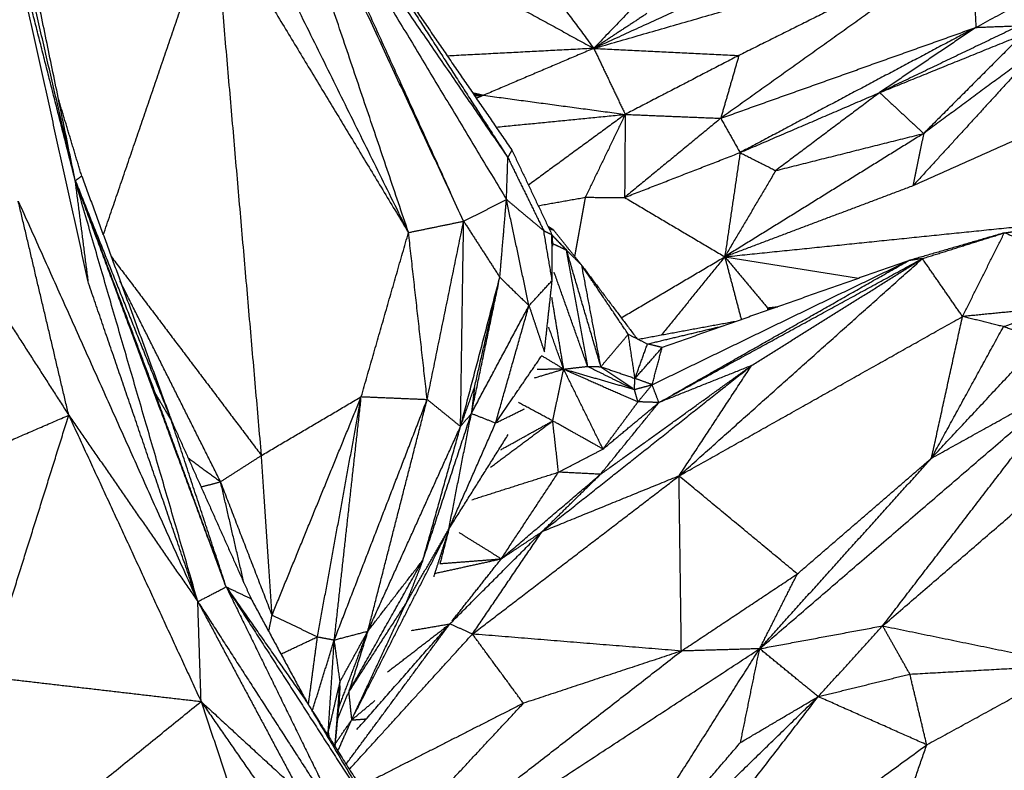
# Model space of a CAD drawing. Header units: millimetres. Extents: x 37.9 to 74.1, y 0 to 92.1.
# Tile 31 of 51: x 59.4 to 62.5, y 61.9 to 64.3. Entities that reach past the tile are written whole.
import ezdxf

# ---------------------------------------------------------------- set-up
doc = ezdxf.new("R2010")
doc.units = ezdxf.units.MM
doc.header["$MEASUREMENT"] = 0
doc.layers.add('Make2D$visible$lines', color=7, linetype='Continuous', true_color=0x000000)

msp = doc.modelspace()

# ---------------------------------------------------------------- linework, layer by layer
at = {"layer": 'Make2D$visible$lines'}
for points in [[(59.5466, 63.7665), (59.3927, 64.5131), (59.2388, 65.2598)], [(60.6234, 63.5985), (60.2279, 64.3989), (59.8323, 65.1993)], [(60.6234, 63.5985), (60.3643, 64.3652), (60.1051, 65.1319)], [(60.8015, 63.6352), (60.4533, 64.3835), (60.1051, 65.1319)], [(59.5466, 63.7665), (59.4017, 64.3897), (59.2569, 65.0128)], [(61.9434, 64.9475), (61.5827, 64.5706), (61.2221, 64.1936)], [(60.2451, 64.859), (60.5948, 64.3497), (60.9445, 63.8404)], [(60.2451, 64.859), (60.5925, 64.2821), (60.9399, 63.7053)], [(60.7598, 63.7271), (60.5024, 64.293), (60.2451, 64.859)], [(59.5896, 63.4344), (59.4533, 64.0517), (59.3171, 64.669)], [(62.2515, 64.6643), (61.7368, 64.429), (61.2221, 64.1936)], [(59.5466, 63.7665), (59.4348, 64.2062), (59.3229, 64.6459)], [(59.6372, 63.5909), (59.8163, 64.1143), (59.9953, 64.6377)], [(59.9953, 64.6377), (60.3094, 64.1181), (60.6234, 63.5985)], [(60.1483, 62.8782), (60.0718, 63.7579), (59.9953, 64.6377)], [(60.4805, 64.5612), (60.7125, 64.2008), (60.9445, 63.8404)], [(60.4805, 64.5612), (60.719, 64.2128), (60.9576, 63.8644)], [(60.9646, 64.5417), (61.0933, 64.3676), (61.2221, 64.1936)], [(61.2221, 64.1936), (61.8319, 64.3693), (62.4418, 64.5449)], [(62.4418, 64.5449), (62.0371, 64.2563), (61.6323, 63.9677)], [(62.4418, 64.5449), (62.0663, 64.3578), (61.6909, 64.1707)], [(62.4418, 64.5449), (62.4494, 64.4032), (62.457, 64.2615)], [(62.457, 64.2615), (62.7042, 64.3959), (62.9513, 64.5303)], [(60.8113, 64.4187), (61.0167, 64.3062), (61.2221, 64.1936)], [(61.3933, 64.3059), (61.3077, 64.2498), (61.2221, 64.1936)], [(61.6323, 63.9677), (62.0447, 64.1146), (62.457, 64.2615)], [(62.457, 64.2615), (62.0759, 64.0592), (61.6948, 63.8569)], [(62.5971, 64.2669), (62.3714, 64.1588), (62.1458, 64.0507)], [(62.457, 64.2615), (62.3014, 64.1561), (62.1458, 64.0507)], [(62.457, 64.2615), (62.527, 64.2642), (62.5971, 64.2669)], [(62.1458, 64.0507), (62.376, 64.144), (62.6063, 64.2373)], [(62.6063, 64.2373), (62.4472, 64.078), (62.2881, 63.9187)], [(61.2221, 64.1936), (60.9856, 64.1813), (60.7491, 64.1689)], [(61.2221, 64.1936), (61.0439, 64.1179), (60.8658, 64.0421)], [(61.2221, 64.1936), (61.2729, 64.087), (61.3236, 63.9804)], [(61.2221, 64.1936), (61.4565, 64.1822), (61.6909, 64.1707)], [(62.6577, 64.1917), (62.4555, 63.9706), (62.2533, 63.7494)], [(62.6577, 64.1917), (62.4729, 64.0552), (62.2881, 63.9187)], [(61.6909, 64.1707), (61.5072, 64.0755), (61.3236, 63.9804)], [(61.6909, 64.1707), (61.6616, 64.0692), (61.6323, 63.9677)], [(60.8302, 64.0505), (60.848, 64.0463), (60.8658, 64.0421)], [(61.6948, 63.8569), (61.9203, 63.9538), (62.1458, 64.0507)], [(62.1458, 64.0507), (61.9778, 63.9247), (61.8099, 63.7987)], [(62.1458, 64.0507), (62.2169, 63.9847), (62.2881, 63.9187)], [(59.5675, 63.7811), (59.5297, 63.9063), (59.492, 64.0315)], [(60.8329, 64.0465), (60.8494, 64.0443), (60.8658, 64.0421)], [(60.8367, 64.0409), (60.8513, 64.0415), (60.8658, 64.0421)], [(60.8658, 64.0421), (60.8542, 64.0372), (60.8427, 64.0323)], [(60.8658, 64.0421), (61.0947, 64.0113), (61.3236, 63.9804)], [(60.9064, 63.9392), (61.115, 63.9598), (61.3236, 63.9804)], [(61.3236, 63.9804), (61.1673, 63.8661), (61.011, 63.7518)], [(61.3236, 63.9804), (61.2592, 63.8464), (61.1947, 63.7124)], [(61.3236, 63.9804), (61.3226, 63.8461), (61.3217, 63.7119)], [(61.6323, 63.9677), (61.477, 63.8398), (61.3217, 63.7119)], [(61.3236, 63.9804), (61.478, 63.974), (61.6323, 63.9677)], [(61.6323, 63.9677), (61.6636, 63.9123), (61.6948, 63.8569)], [(62.7163, 63.9557), (62.4848, 63.8526), (62.2533, 63.7494)], [(62.2881, 63.9187), (61.9667, 63.7194), (61.6453, 63.5202)], [(61.8099, 63.7987), (62.049, 63.8587), (62.2881, 63.9187)], [(62.2881, 63.9187), (62.2707, 63.8341), (62.2533, 63.7494)], [(60.9445, 63.8404), (60.9511, 63.8524), (60.9576, 63.8644)], [(60.9576, 63.8644), (61.0223, 63.728), (61.0869, 63.5916)], [(61.3217, 63.7119), (61.5082, 63.7844), (61.6948, 63.8569)], [(61.6948, 63.8569), (61.6701, 63.6885), (61.6453, 63.5202)], [(61.6948, 63.8569), (61.7523, 63.8278), (61.8099, 63.7987)], [(60.9399, 63.7053), (60.9422, 63.7729), (60.9445, 63.8404)], [(60.9445, 63.8404), (61.0024, 63.7226), (61.0602, 63.6047)], [(61.8099, 63.7987), (61.7276, 63.6594), (61.6453, 63.5202)], [(59.5466, 63.7665), (59.5569, 63.7737), (59.5672, 63.7809)], [(59.5887, 63.441), (59.5677, 63.6038), (59.5466, 63.7665)], [(59.5466, 63.7665), (59.7014, 63.3799), (59.8562, 62.9934)], [(59.9426, 62.4058), (59.7446, 63.0861), (59.5466, 63.7665)], [(60.0342, 62.4535), (59.7904, 63.11), (59.5466, 63.7665)], [(59.5466, 63.7665), (59.6763, 63.4213), (59.8059, 63.0761)], [(59.5675, 63.781), (59.7092, 63.3946), (59.8509, 63.0081)], [(62.2533, 63.7494), (61.9493, 63.6348), (61.6453, 63.5202)], [(59.5255, 63.0081), (59.4439, 63.3542), (59.3623, 63.7002)], [(59.3623, 63.7002), (59.6524, 63.053), (59.9426, 62.4058)], [(60.8015, 63.6352), (60.8707, 63.6702), (60.9399, 63.7053)], [(60.9186, 63.4538), (60.9292, 63.5795), (60.9399, 63.7053)], [(60.9399, 63.7053), (61, 63.655), (61.0602, 63.6047)], [(61.0127, 63.3623), (60.9763, 63.5338), (60.9399, 63.7053)], [(61.0425, 63.6853), (61.1186, 63.6989), (61.1947, 63.7124)], [(61.1947, 63.7124), (61.1774, 63.6171), (61.16, 63.5218)], [(61.1947, 63.7124), (61.2582, 63.7122), (61.3217, 63.7119)], [(61.3217, 63.7119), (61.4835, 63.616), (61.6453, 63.5202)], [(60.6234, 63.5985), (60.7125, 63.6169), (60.8015, 63.6352)], [(60.6837, 63.0592), (60.7426, 63.3472), (60.8015, 63.6352)], [(60.7915, 62.9718), (60.7965, 63.3035), (60.8015, 63.6352)], [(60.8015, 63.6352), (60.86, 63.5445), (60.9186, 63.4538)], [(62.5486, 63.5975), (62.7082, 63.6182), (62.8678, 63.6388)], [(61.0877, 63.4436), (61.0741, 63.524), (61.0604, 63.6045)], [(61.0604, 63.6045), (61.0737, 63.598), (61.0869, 63.5916)], [(61.092, 63.6067), (61.083, 63.6127), (61.0741, 63.6186)], [(61.0773, 63.612), (61.0846, 63.6093), (61.092, 63.6067)], [(61.1834, 63.4924), (61.1377, 63.5496), (61.092, 63.6067)], [(61.6453, 63.5202), (62.1607, 63.5731), (62.6761, 63.6261)], [(62.5486, 63.5975), (62.6597, 63.615), (62.7708, 63.6325)], [(60.4708, 63.0682), (60.5471, 63.3333), (60.6234, 63.5985)], [(60.6837, 63.0592), (60.6536, 63.3289), (60.6234, 63.5985)], [(61.135, 63.5417), (61.1107, 63.5664), (61.0864, 63.5911)], [(61.0877, 63.4467), (61.0873, 63.5191), (61.0869, 63.5916)], [(61.0869, 63.5916), (61.088, 63.5732), (61.0891, 63.5548)], [(61.133, 63.5425), (61.11, 63.5663), (61.087, 63.59)], [(62.5486, 63.5975), (62.3937, 63.5525), (62.2387, 63.5075)], [(62.284, 63.5144), (62.4163, 63.5559), (62.5486, 63.5975)], [(62.4137, 63.3271), (62.4812, 63.4623), (62.5486, 63.5975)], [(62.9175, 63.4487), (62.7331, 63.5231), (62.5486, 63.5975)], [(61.1343, 63.5411), (61.1115, 63.5519), (61.0886, 63.5627)], [(61.1834, 63.4924), (61.1589, 63.5168), (61.1343, 63.5411)], [(61.2023, 63.166), (61.1683, 63.3535), (61.1343, 63.5411)], [(59.6629, 63.5208), (59.9056, 63.1995), (60.1483, 62.8782)], [(61.245, 63.1649), (61.1902, 63.3511), (61.1354, 63.5374)], [(61.3109, 63.323), (61.4781, 63.4216), (61.6453, 63.5202)], [(61.4107, 63.1068), (61.8247, 63.3072), (62.2387, 63.5075)], [(61.4324, 63.0491), (61.8582, 63.2817), (62.284, 63.5144)], [(61.6453, 63.5202), (61.5426, 63.3933), (61.4399, 63.2665)], [(62.2387, 63.5075), (61.8409, 63.3672), (61.443, 63.2269)], [(61.4753, 63.0735), (61.857, 63.2905), (62.2387, 63.5075)], [(61.4975, 62.8119), (61.8907, 63.1631), (62.284, 63.5144)], [(61.6453, 63.5202), (61.7146, 63.4377), (61.7838, 63.3553)], [(61.6453, 63.5202), (61.8616, 63.4855), (62.0778, 63.4508)], [(61.6453, 63.5202), (61.6721, 63.4186), (61.6988, 63.3171)], [(61.7319, 63.1686), (62.0079, 63.3415), (62.284, 63.5144)], [(62.284, 63.5144), (62.2613, 63.5109), (62.2387, 63.5075)], [(62.4137, 63.3271), (62.3488, 63.4207), (62.284, 63.5144)], [(61.1834, 63.4924), (61.2725, 63.374), (61.3616, 63.2556)], [(61.2437, 63.1721), (61.2136, 63.3322), (61.1834, 63.4924)], [(61.3336, 63.2697), (61.2585, 63.3811), (61.1834, 63.4924)], [(60.7915, 62.9718), (60.855, 63.2128), (60.9186, 63.4538)], [(60.9186, 63.4538), (60.9656, 63.408), (61.0127, 63.3623)], [(61.0127, 63.3623), (61.0502, 63.4029), (61.0877, 63.4436)], [(61.0625, 63.2129), (61.0751, 63.3282), (61.0877, 63.4436)], [(61.2023, 63.166), (61.1481, 63.3182), (61.0939, 63.4704)], [(59.9426, 62.4058), (59.7661, 62.9201), (59.5896, 63.4344)], [(60.016, 62.7933), (59.8535, 63.1176), (59.691, 63.4419)], [(60.8266, 63.0138), (60.8712, 63.2269), (60.9157, 63.44)], [(60.8366, 63.0982), (60.876, 63.2692), (60.9154, 63.4401)], [(61.1244, 63.1597), (61.1055, 63.2744), (61.0866, 63.3891)], [(60.8266, 63.0138), (60.9196, 63.1881), (61.0127, 63.3623)], [(60.905, 62.9831), (60.9588, 63.1727), (61.0127, 63.3623)], [(61.0127, 63.3623), (61.0376, 63.2876), (61.0625, 63.2129)], [(61.7838, 63.3553), (61.8004, 63.357), (61.817, 63.3588)], [(61.7838, 63.3553), (61.7839, 63.3512), (61.7839, 63.3471)], [(61.7838, 63.3553), (61.7928, 63.3544), (61.8019, 63.3535)], [(61.7838, 63.3553), (61.7871, 63.3524), (61.7904, 63.3494)], [(61.7838, 63.3553), (61.7896, 63.3532), (61.7954, 63.3512)], [(62.7272, 63.3579), (62.5705, 63.3425), (62.4137, 63.3271)], [(62.546, 63.2945), (62.6366, 63.3262), (62.7272, 63.3579)], [(59.3275, 63.3166), (59.4265, 63.1624), (59.5255, 63.0081)], [(61.4975, 62.8119), (61.9556, 63.0695), (62.4137, 63.3271)], [(62.3133, 62.8693), (62.3635, 63.0982), (62.4137, 63.3271)], [(62.546, 63.2945), (62.4799, 63.3108), (62.4137, 63.3271)], [(61.1248, 63.1572), (61.1006, 63.2251), (61.0764, 63.293)], [(61.6824, 63.3113), (61.5239, 63.2821), (61.3654, 63.2528)], [(61.3956, 63.2384), (61.5198, 63.2681), (61.6439, 63.2978)], [(62.3133, 62.8693), (62.4297, 63.0819), (62.546, 63.2945)], [(62.6685, 63.2496), (62.6073, 63.272), (62.546, 63.2945)], [(61.245, 63.1649), (61.2893, 63.2173), (61.3336, 63.2697)], [(61.3336, 63.2697), (61.3646, 63.2541), (61.3956, 63.2384)], [(61.3553, 63.1271), (61.3445, 63.1984), (61.3336, 63.2697)], [(61.3553, 63.1271), (61.3755, 63.1828), (61.3956, 63.2384)], [(61.3553, 63.1271), (61.3992, 63.177), (61.443, 63.2269)], [(61.443, 63.2269), (61.4193, 63.2327), (61.3956, 63.2384)], [(61.4107, 63.1068), (61.4269, 63.1669), (61.443, 63.2269)], [(62.3133, 62.8693), (62.4909, 63.0595), (62.6685, 63.2496)], [(60.905, 62.9831), (60.9794, 63.0917), (61.0538, 63.2002)], [(61.1248, 63.1572), (61.0891, 63.1789), (61.0533, 63.2006)], [(61.0301, 63.1287), (61.0775, 63.143), (61.1248, 63.1572)], [(61.1248, 63.1572), (61.0819, 63.1566), (61.0389, 63.1559)], [(61.0546, 62.6315), (61.3932, 62.9), (61.7319, 63.1686)], [(61.0894, 62.9898), (61.1071, 63.0735), (61.1248, 63.1572)], [(61.1248, 63.1572), (61.1636, 63.1616), (61.2023, 63.166)], [(61.1248, 63.1572), (61.239, 63.1243), (61.3533, 63.0914)], [(61.2518, 62.8988), (61.1883, 63.028), (61.1248, 63.1572)], [(61.1248, 63.1572), (61.2449, 63.1043), (61.365, 63.0514)], [(61.2025, 63.166), (61.2238, 63.1654), (61.245, 63.1649)], [(61.2027, 63.1658), (61.278, 63.1286), (61.3533, 63.0914)], [(61.2438, 62.8172), (61.4878, 62.9929), (61.7319, 63.1686)], [(61.245, 63.1649), (61.2964, 63.13), (61.3478, 63.0951)], [(61.245, 63.1649), (61.3002, 63.146), (61.3553, 63.1271)], [(61.7319, 63.1686), (61.5821, 63.1088), (61.4324, 63.0491)], [(61.4975, 62.8119), (61.6147, 62.9902), (61.7319, 63.1686)], [(61.3533, 63.0914), (61.3543, 63.1093), (61.3553, 63.1271)], [(61.4107, 63.1068), (61.383, 63.117), (61.3553, 63.1271)], [(60.7915, 62.9718), (60.814, 63.035), (60.8366, 63.0982)], [(60.8366, 63.0982), (60.8316, 63.056), (60.8266, 63.0138)], [(61.3533, 63.0914), (61.382, 63.0991), (61.4107, 63.1068)], [(61.365, 63.0514), (61.3878, 63.0791), (61.4107, 63.1068)], [(61.4324, 63.0491), (61.4215, 63.078), (61.4107, 63.1068)], [(61.7581, 62.2535), (62.2611, 62.6865), (62.7641, 63.1195)], [(62.1555, 62.3274), (62.6165, 62.7252), (63.0774, 63.1229)], [(62.1555, 62.3274), (62.4598, 62.7235), (62.7641, 63.1195)], [(62.3133, 62.8693), (62.5387, 62.9944), (62.7641, 63.1195)], [(59.8059, 63.0761), (59.8317, 63.0332), (59.8574, 62.9904)], [(60.0309, 62.4626), (59.9184, 62.7693), (59.8059, 63.0761)], [(60.1483, 62.8782), (60.3096, 62.9732), (60.4708, 63.0682)], [(60.1825, 62.3624), (60.3267, 62.7153), (60.4708, 63.0682)], [(60.3292, 62.292), (60.4, 62.6801), (60.4708, 63.0682)], [(60.4708, 63.0682), (60.5773, 63.0637), (60.6837, 63.0592)], [(61.365, 63.0514), (61.3591, 63.0714), (61.3533, 63.0914)], [(60.3836, 62.2818), (60.5337, 62.6705), (60.6837, 63.0592)], [(60.3836, 62.2818), (60.4267, 62.6704), (60.4698, 63.0591)], [(60.492, 62.3104), (60.5878, 62.6848), (60.6837, 63.0592)], [(60.6837, 63.0592), (60.7376, 63.0155), (60.7915, 62.9718)], [(60.905, 62.9831), (60.9514, 63.0059), (60.9978, 63.0287)], [(61.0894, 62.9898), (61.0339, 63.0196), (60.9784, 63.0494)], [(61.2438, 62.8172), (61.3381, 62.9332), (61.4324, 63.0491)], [(61.2518, 62.8988), (61.3084, 62.9751), (61.365, 63.0514)], [(61.2518, 62.8988), (61.3421, 62.9739), (61.4324, 63.0491)], [(61.4324, 63.0491), (61.3987, 63.0503), (61.365, 63.0514)], [(58.7694, 62.6815), (59.1475, 62.8448), (59.5255, 63.0081)], [(59.2612, 62.1635), (59.3934, 62.5858), (59.5255, 63.0081)], [(59.5255, 63.0081), (59.7393, 62.5456), (59.9531, 62.083)], [(59.5255, 63.0081), (59.734, 62.707), (59.9426, 62.4058)], [(60.6699, 62.5396), (60.7483, 62.7767), (60.8266, 63.0138)], [(60.7537, 62.64), (60.7902, 62.8269), (60.8266, 63.0138)], [(60.7915, 62.9718), (60.8091, 62.9928), (60.8266, 63.0138)], [(60.8266, 63.0138), (60.8658, 62.9985), (60.905, 62.9831)], [(59.8574, 62.9904), (59.986, 62.7028), (60.1145, 62.4152)], [(60.0312, 62.4627), (59.9443, 62.7265), (59.8574, 62.9904)], [(60.492, 62.3104), (60.6417, 62.6411), (60.7915, 62.9718)], [(60.6699, 62.5396), (60.73, 62.7532), (60.7901, 62.9668)], [(60.7537, 62.64), (60.8294, 62.8115), (60.905, 62.9831)], [(60.8885, 62.84), (60.989, 62.9149), (61.0894, 62.9898)], [(60.9212, 62.8964), (61.0053, 62.9431), (61.0894, 62.9898)], [(61.2518, 62.8988), (61.1706, 62.9443), (61.0894, 62.9898)], [(61.1081, 62.8242), (61.0988, 62.907), (61.0894, 62.9898)], [(60.7537, 62.64), (60.8497, 62.7928), (60.9457, 62.9457)], [(59.911, 62.8704), (59.9635, 62.8318), (60.016, 62.7933)], [(60.016, 62.7933), (60.0822, 62.8357), (60.1483, 62.8782)], [(60.1825, 62.3624), (60.1654, 62.6203), (60.1483, 62.8782)], [(61.1081, 62.8242), (61.1799, 62.8615), (61.2518, 62.8988)], [(61.7581, 62.2535), (62.0357, 62.5614), (62.3133, 62.8693)], [(61.8799, 62.4953), (62.0966, 62.6823), (62.3133, 62.8693)], [(60.8277, 62.7349), (60.9679, 62.7796), (61.1081, 62.8242)], [(60.83, 62.3009), (61.1638, 62.5564), (61.4975, 62.8119)], [(60.923, 62.544), (61.0155, 62.6841), (61.1081, 62.8242)], [(60.923, 62.544), (61.0823, 62.6797), (61.2416, 62.8153)], [(61.0546, 62.6315), (61.1492, 62.7244), (61.2438, 62.8172)], [(61.4975, 62.8119), (61.276, 62.7217), (61.0546, 62.6315)], [(61.2438, 62.8172), (61.176, 62.8207), (61.1081, 62.8242)], [(61.8799, 62.4953), (61.6887, 62.6536), (61.4975, 62.8119)], [(61.5051, 62.2461), (61.5013, 62.529), (61.4975, 62.8119)], [(59.9531, 62.7763), (59.9845, 62.7848), (60.016, 62.7933)], [(60.1825, 62.3624), (60.0992, 62.5778), (60.016, 62.7933)], [(60.0917, 62.4662), (60.0539, 62.6297), (60.016, 62.7933)], [(60.45, 62.0439), (60.5972, 62.3328), (60.7444, 62.6217)], [(60.6148, 62.3991), (60.6843, 62.5195), (60.7537, 62.64)], [(60.7537, 62.64), (60.7292, 62.5632), (60.7047, 62.4864)], [(60.7537, 62.64), (60.7394, 62.5843), (60.7251, 62.5286)], [(60.757, 62.3338), (60.9058, 62.4827), (61.0546, 62.6315)], [(60.923, 62.544), (60.8549, 62.5864), (60.7867, 62.6288)], [(60.83, 62.3009), (60.9423, 62.4662), (61.0546, 62.6315)], [(60.923, 62.544), (60.9888, 62.5878), (61.0546, 62.6315)], [(60.4301, 62.1131), (60.55, 62.3263), (60.6699, 62.5396)], [(60.492, 62.3104), (60.5809, 62.425), (60.6699, 62.5396)], [(60.6699, 62.5396), (60.6423, 62.4693), (60.6148, 62.3991)], [(60.7095, 62.4972), (60.8163, 62.5206), (60.923, 62.544)], [(60.7251, 62.5286), (60.8241, 62.5363), (60.923, 62.544)], [(60.764, 62.3427), (60.8435, 62.4434), (60.923, 62.544)], [(61.5051, 62.2461), (61.6925, 62.3707), (61.8799, 62.4953)], [(61.7581, 62.2535), (61.819, 62.3744), (61.8799, 62.4953)], [(59.9426, 62.4058), (59.9884, 62.4296), (60.0342, 62.4535)], [(60.0342, 62.4535), (60.2266, 62.0604), (60.419, 61.6673)], [(60.0342, 62.4535), (60.2968, 62.0455), (60.5594, 61.6376)], [(60.0342, 62.4535), (60.1647, 62.2671), (60.2951, 62.0808)], [(60.0342, 62.4535), (60.0744, 62.4343), (60.1145, 62.4152)], [(59.9426, 62.4058), (60.1078, 62.0971), (60.2731, 61.7884)], [(59.9531, 62.083), (59.9478, 62.2444), (59.9426, 62.4058)], [(59.9477, 62.3979), (60.1833, 62.0326), (60.419, 61.6673)], [(60.1145, 62.4152), (60.2048, 62.248), (60.2951, 62.0808)], [(60.4301, 62.1131), (60.5224, 62.2561), (60.6148, 62.3991)], [(60.4394, 62.0232), (60.5271, 62.2111), (60.6148, 62.3991)], [(60.1717, 62.3092), (60.1771, 62.3358), (60.1825, 62.3624)], [(60.1825, 62.3624), (60.2558, 62.3272), (60.3292, 62.292)], [(60.4217, 61.8806), (60.5894, 62.1072), (60.757, 62.3338)], [(60.4565, 61.9922), (60.6068, 62.163), (60.757, 62.3338)], [(60.5552, 62.1781), (60.6561, 62.2559), (60.757, 62.3338)], [(60.6327, 62.3125), (60.6949, 62.3232), (60.757, 62.3338)], [(60.83, 62.3009), (60.7935, 62.3174), (60.757, 62.3338)], [(60.3836, 62.2818), (60.4378, 62.2961), (60.492, 62.3104)], [(60.398, 62.0634), (60.445, 62.1869), (60.492, 62.3104)], [(60.4024, 62.1474), (60.4472, 62.2289), (60.492, 62.3104)], [(60.492, 62.3104), (60.461, 62.2117), (60.4301, 62.1131)], [(60.4323, 61.8638), (60.6312, 62.0823), (60.83, 62.3009)], [(60.9946, 62.0772), (60.9123, 62.1891), (60.83, 62.3009)], [(61.5051, 62.2461), (61.1675, 62.2735), (60.83, 62.3009)], [(61.7581, 62.2535), (61.9568, 62.2905), (62.1555, 62.3274)], [(61.9472, 62.0987), (62.0514, 62.213), (62.1555, 62.3274)], [(62.2435, 62.1715), (62.1995, 62.2494), (62.1555, 62.3274)], [(62.1555, 62.3274), (62.4629, 62.2642), (62.7703, 62.201)], [(60.2111, 62.2363), (60.2702, 62.2642), (60.3292, 62.292)], [(60.3, 62.0726), (60.3146, 62.1823), (60.3292, 62.292)], [(60.3121, 62.051), (60.3479, 62.1664), (60.3836, 62.2818)], [(60.3292, 62.292), (60.3564, 62.2869), (60.3836, 62.2818)], [(60.364, 61.9829), (60.3738, 62.1323), (60.3836, 62.2818)], [(60.4024, 62.1474), (60.393, 62.2146), (60.3836, 62.2818)], [(60.5783, 61.481), (61.1682, 61.8673), (61.7581, 62.2535)], [(60.5799, 61.5265), (61.0425, 61.8863), (61.5051, 62.2461)], [(61.5051, 62.2461), (61.2499, 62.1617), (60.9946, 62.0772)], [(61.1966, 61.3682), (61.4774, 61.8108), (61.7581, 62.2535)], [(61.7581, 62.2535), (61.6316, 62.2498), (61.5051, 62.2461)], [(61.6962, 61.9506), (61.7272, 62.1021), (61.7581, 62.2535)], [(61.9472, 62.0987), (61.8527, 62.1761), (61.7581, 62.2535)], [(61.9472, 62.0987), (62.0954, 62.1351), (62.2435, 62.1715)], [(62.2435, 62.1715), (62.5069, 62.1862), (62.7703, 62.201)], [(62.298, 61.943), (62.2708, 62.0572), (62.2435, 62.1715)], [(62.298, 61.943), (62.5342, 62.072), (62.7703, 62.201)], [(62.5375, 61.7226), (62.6539, 61.9618), (62.7703, 62.201)], [(59.2612, 62.1635), (59.6072, 62.1233), (59.9531, 62.083)], [(60.364, 61.9829), (60.3832, 62.0651), (60.4024, 62.1474)], [(60.3859, 61.9372), (60.3941, 62.0423), (60.4024, 62.1474)], [(60.3947, 62.028), (60.4124, 62.0705), (60.4301, 62.1131)], [(60.4017, 62.1333), (60.3998, 62.0983), (60.398, 62.0634)], [(60.4301, 62.1131), (60.4347, 62.0681), (60.4394, 62.0232)], [(59.0027, 61.3125), (59.4779, 61.6978), (59.9531, 62.083)], [(59.9531, 62.083), (60.1737, 61.7652), (60.3943, 61.4475)], [(59.9531, 62.083), (60.1131, 61.9357), (60.2731, 61.7884)], [(59.9531, 62.083), (60.0939, 61.6608), (60.2346, 61.2385)], [(60.2951, 62.0808), (60.4269, 61.8598), (60.5586, 61.6389)], [(60.4394, 62.0232), (60.4772, 62.0546), (60.5149, 62.0861)], [(60.9946, 62.0772), (60.7309, 61.943), (60.4671, 61.8087)], [(60.5715, 61.6238), (60.7831, 61.8505), (60.9946, 62.0772)], [(61.1966, 61.3682), (61.5719, 61.7334), (61.9472, 62.0987)], [(61.2188, 61.1547), (61.583, 61.6267), (61.9472, 62.0987)], [(61.6962, 61.9506), (61.8217, 62.0246), (61.9472, 62.0987)], [(62.298, 61.943), (62.1226, 62.0209), (61.9472, 62.0987)], [(60.3138, 62.0512), (60.4354, 61.8589), (60.5569, 61.6666)], [(60.3887, 61.9616), (60.3933, 62.0125), (60.398, 62.0634)], [(60.3871, 61.9471), (60.4132, 61.9851), (60.4394, 62.0232)], [(60.3948, 61.9221), (60.4171, 61.9726), (60.4394, 62.0232)], [(60.4394, 62.0232), (60.4632, 62.025), (60.487, 62.0268)], [(60.3578, 61.9816), (60.3609, 61.9822), (60.364, 61.9829)], [(60.3606, 61.9773), (60.3623, 61.9801), (60.364, 61.9829)], [(60.363, 61.9735), (60.3635, 61.9782), (60.364, 61.9829)], [(60.364, 61.9829), (60.3653, 61.9752), (60.3667, 61.9676)], [(61.1966, 61.3682), (61.4464, 61.6594), (61.6962, 61.9506)], [(60.3863, 61.9351), (60.3867, 61.9393), (60.3871, 61.9435)], [(61.2188, 61.1547), (61.7584, 61.5489), (62.298, 61.943)], [(62.1785, 61.5993), (62.2383, 61.7712), (62.298, 61.943)]]:
    msp.add_open_spline(points, degree=2, dxfattribs=at)

doc.saveas('drawing.dxf')
